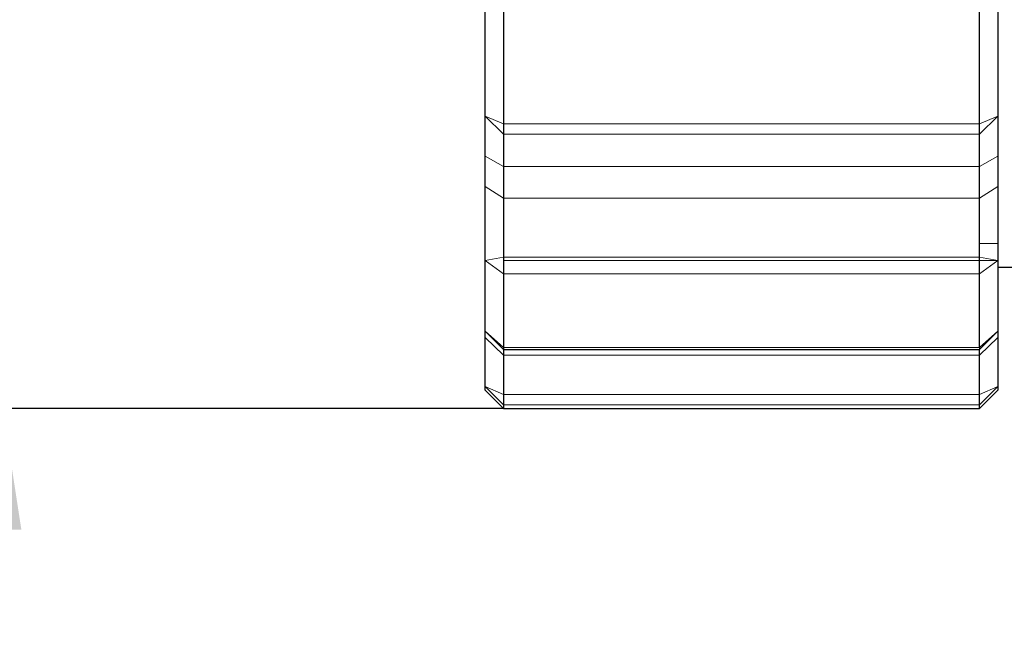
# Model space of a CAD drawing. Header units: millimetres. Extents: x 5 to 418, y 2 to 292.
# Tile 32 of 43: x 155 to 182, y 217 to 234. Entities that reach past the tile are written whole.
import ezdxf

# ---------------------------------------------------------------- set-up
doc = ezdxf.new("R2010")
doc.units = ezdxf.units.MM
doc.layers.add('SLD-0', color=7, linetype='Continuous')
doc.styles.add('SLDTEXTSTYLE0', font='TXT', dxfattribs={"width": 0.605})
doc.dimstyles.new('SLDDIMSTYLE0', dxfattribs={"dimtxt": 3.5, "dimasz": 3.302, "dimexe": 0, "dimexo": 0.0625, "dimgap": 0.875, "dimtad": 1, "dimrnd": 1e-09, "dimzin": 12, "dimdsep": 46, "dimtxsty": 'SLDTEXTSTYLE0', "dimsah": 1, "dimcen": 0.09, "dimadec": 0, "dimazin": 3, "dimtfac": 1, "dimtmove": 0, "dimatfit": 0, "dimfxl": 1, "dimfrac": 2, "dimtolj": 1, "dimtzin": 12, "dimarcsym": 0})

# ---------------------------------------------------------------- blocks, each defined once
blk = doc.blocks.new('_D')
at = {"layer": 'SLD-0', "color": 7}
for p, q in [((154.801, 250.754), (154.801, 257.104)), ((168.475, 250.754), (153.801, 250.754)), ((154.801, 250.754), (154.801, 223.654)), ((168.475, 223.654), (153.801, 223.654)), ((154.801, 223.654), (154.801, 217.304))]:
    blk.add_line(p, q, dxfattribs=at)
for points in [[(154.801, 250.754), (155.309, 254.056), (154.293, 254.056)], [(154.801, 223.654), (154.293, 220.352), (155.309, 220.352)]]:
    blk.add_solid(points, dxfattribs=at)
at = {"layer": 'SLD-0', "color": 7, "char_height": 3.5, "attachment_point": 1, "rotation": 90, "style": 'SLDTEXTSTYLE0'}
for s, insert in [('27,5', (150.28, 235.077)), ('%%c', (150.289, 229.974))]:
    blk.add_mtext(s, dxfattribs=dict(at, insert=insert))

msp = doc.modelspace()

# ---------------------------------------------------------------- linework, layer by layer
at = {"color": 7, "linetype": 'Continuous', "lineweight": 25}
for p, q in [((167.975, 231.64), (167.975, 234.767)), ((168.475, 234.674), (168.475, 231.427)), ((181.475, 231.427), (181.475, 234.674)), ((181.975, 234.767), (181.975, 231.64)), ((167.975, 230.543), (167.975, 231.64)), ((181.975, 231.64), (181.975, 230.543)), ((168.475, 231.427), (168.475, 231.145)), ((181.475, 231.145), (181.475, 231.427)), ((168.475, 231.145), (168.475, 230.267)), ((181.475, 230.267), (181.475, 231.145)), ((167.975, 229.713), (167.975, 230.543)), ((181.975, 230.543), (181.975, 229.713)), ((168.475, 230.267), (168.475, 229.402)), ((181.475, 229.402), (181.475, 230.267)), ((167.975, 227.697), (167.975, 229.713)), ((181.975, 229.713), (181.975, 228.159)), ((168.475, 229.402), (168.475, 227.789)), ((181.475, 228.159), (181.475, 229.402)), ((181.475, 227.789), (181.475, 228.159)), ((181.975, 228.159), (181.975, 227.697)), ((168.475, 227.789), (168.475, 227.697)), ((181.475, 227.697), (181.475, 227.789)), ((167.975, 225.765), (167.975, 227.697)), ((168.475, 227.697), (168.475, 227.333)), ((181.475, 227.333), (181.475, 227.697)), ((181.975, 227.697), (181.975, 225.765)), ((168.475, 227.333), (168.475, 225.326)), ((181.475, 225.326), (181.475, 227.333)), ((182.485, 227.504), (181.975, 227.504)), ((167.975, 225.765), (168.475, 225.265)), ((167.975, 225.596), (167.975, 225.765)), ((181.475, 225.265), (181.975, 225.765)), ((181.975, 225.765), (181.975, 225.596)), ((167.975, 224.258), (167.975, 225.596)), ((181.975, 225.596), (181.975, 224.258)), ((168.475, 225.326), (168.475, 225.265)), ((168.475, 225.265), (181.475, 225.265)), ((168.475, 225.265), (168.475, 225.114)), ((168.475, 225.114), (168.475, 224.044)), ((181.475, 225.326), (181.475, 225.265)), ((181.475, 225.114), (181.475, 225.265)), ((181.475, 224.044), (181.475, 225.114)), ((167.975, 224.154), (167.975, 224.258)), ((167.975, 224.154), (168.475, 223.654)), ((168.475, 224.044), (168.475, 223.762)), ((181.475, 223.654), (181.975, 224.154)), ((181.475, 223.762), (181.475, 224.044)), ((181.975, 224.258), (181.975, 224.154)), ((168.475, 223.762), (168.475, 223.654)), ((181.475, 223.654), (181.475, 223.762)), ((168.475, 223.654), (181.475, 223.654))]:
    msp.add_line(p, q, dxfattribs=at)
at = {"color": 7, "linetype": 'Continuous', "lineweight": 18}
for p, q in [((168.475, 231.427), (167.975, 231.64)), ((168.475, 231.145), (167.975, 231.64)), ((181.975, 231.64), (181.475, 231.427)), ((181.975, 231.64), (181.475, 231.145)), ((168.475, 231.427), (181.475, 231.427)), ((181.475, 231.145), (168.475, 231.145)), ((168.475, 230.267), (167.975, 230.543)), ((181.975, 230.543), (181.475, 230.267)), ((181.475, 230.267), (168.475, 230.267)), ((168.475, 229.402), (167.975, 229.713)), ((181.975, 229.713), (181.475, 229.402)), ((168.475, 229.402), (181.475, 229.402)), ((181.475, 228.159), (181.975, 228.159)), ((168.475, 227.789), (167.975, 227.697)), ((168.475, 227.789), (181.475, 227.789)), ((181.975, 227.697), (181.475, 227.789)), ((168.475, 227.333), (167.975, 227.697)), ((181.475, 227.697), (168.475, 227.697)), ((181.975, 227.697), (181.475, 227.697)), ((181.975, 227.697), (181.475, 227.333)), ((181.475, 227.333), (168.475, 227.333)), ((167.975, 225.765), (168.475, 225.326)), ((181.475, 225.326), (181.975, 225.765)), ((167.975, 225.596), (168.475, 225.114)), ((181.475, 225.114), (181.975, 225.596)), ((168.475, 225.326), (181.475, 225.326)), ((168.475, 225.114), (181.475, 225.114)), ((167.975, 224.258), (168.475, 224.044)), ((167.975, 224.258), (168.475, 223.762)), ((168.475, 224.044), (181.475, 224.044)), ((181.475, 224.044), (181.975, 224.258)), ((181.475, 223.762), (181.975, 224.258)), ((181.475, 223.762), (168.475, 223.762))]:
    msp.add_line(p, q, dxfattribs=at)

# ---------------------------------------------------------------- dimensions: what is measured, and where the dimension line sits
at = {"layer": 'SLD-0', "color": 7}
dim = msp.add_linear_dim(base=(154.801, 223.654), p1=(168.475, 250.754), p2=(168.475, 223.654), angle=90, text='%%c<>', dimstyle='SLDDIMSTYLE0', dxfattribs=at)
dim.commit()
dim.dimension.update_dxf_attribs({"geometry": '_D', "text_midpoint": (154.801, 237.204), "dimtype": 160})

doc.saveas('drawing.dxf')
